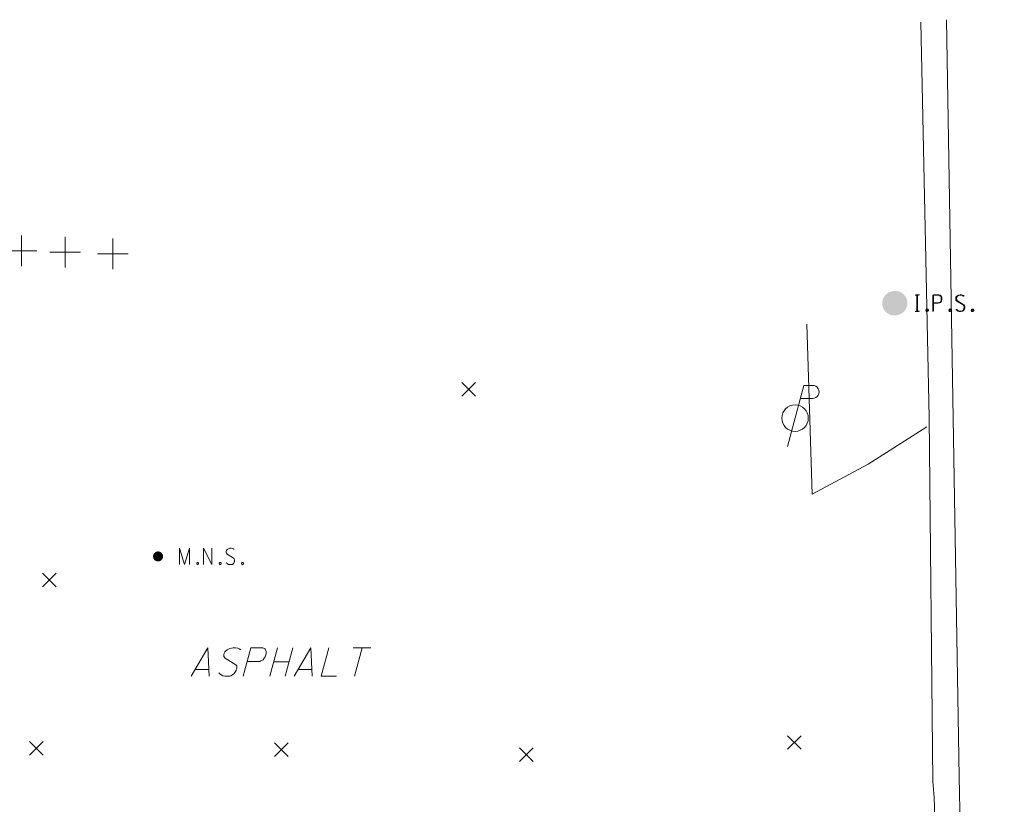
# Model space of a CAD drawing. Extents: x 2286160 to 2289356, y 637815 to 640647.
# Tile 45 of 52: x 2287254 to 2287351, y 640259 to 640336. Entities that reach past the tile are written whole.
import ezdxf

# ---------------------------------------------------------------- set-up
doc = ezdxf.new("R2010")
doc.units = 0
doc.header["$LTSCALE"] = 20
doc.header["$MEASUREMENT"] = 0
doc.linetypes.add('DGN Style 3', pattern=[90.768354, 64.834538, -25.933815])
doc.linetypes.add('DGN Style 5', pattern=[45.384177, 19.450361, -25.933815])
for name, color, linetype, lineweight in [('PM_X_Edge_Line', 2, 'Continuous', 0), ('PV_X_Driveway', 7, 'DGN Style 5', 0), ('PV_X_EOP', 7, 'DGN Style 3', 0), ('PV_X_Text', 7, 'Continuous', 0), ('SV_P_Control_Cells_Set', 7, 'Continuous', 0), ('SV_P_Mon_Cells_Set', 7, 'Continuous', 0), ('SV_X_LiDAR_Check_Spots', 7, 'Continuous', 13), ('SV_X_Random_Point', 7, 'Continuous', 0), ('UT_X_Electric_Cells', 1, 'Continuous', 0)]:
    doc.layers.add(name, color=color, linetype=linetype, lineweight=lineweight)

# ---------------------------------------------------------------- blocks, each defined once
blk = doc.blocks.new('X_24')
at = {"layer": 'SV_X_Random_Point'}
for p, q in [((-0.0667, -0.0667), (0.0667, 0.0668)), ((-0.0667, 0.0668), (0.0667, -0.0667))]:
    blk.add_line(p, q, dxfattribs=at)
blk = doc.blocks.new('X_25')
at = {"layer": 'SV_X_Random_Point'}
for p, q in [((-0.0667, -0.0667), (0.0667, 0.0668)), ((-0.0667, 0.0668), (0.0667, -0.0667))]:
    blk.add_line(p, q, dxfattribs=at)
blk = doc.blocks.new('X_33')
at = {"layer": 'SV_X_Random_Point'}
for p, q in [((-0.0667, -0.0667), (0.0667, 0.0667)), ((-0.0667, 0.0667), (0.0667, -0.0667))]:
    blk.add_line(p, q, dxfattribs=at)
blk = doc.blocks.new('X_34')
at = {"layer": 'SV_X_Random_Point'}
for p, q in [((-0.0667, -0.0667), (0.0667, 0.0667)), ((-0.0667, 0.0667), (0.0667, -0.0667))]:
    blk.add_line(p, q, dxfattribs=at)
blk = doc.blocks.new('X_35')
at = {"layer": 'SV_X_Random_Point'}
for p, q in [((-0.0667, -0.0667), (0.0667, 0.0668)), ((-0.0667, 0.0668), (0.0667, -0.0667))]:
    blk.add_line(p, q, dxfattribs=at)
blk = doc.blocks.new('X_36')
at = {"layer": 'SV_X_Random_Point'}
for p, q in [((-0.0667, -0.0667), (0.0667, 0.0668)), ((-0.0667, 0.0668), (0.0667, -0.0667))]:
    blk.add_line(p, q, dxfattribs=at)
blk = doc.blocks.new('*U1700')
at = {"layer": 'PV_X_Text'}
blk.add_line((2287272.798, 640271.831), (2287271.498, 640271.831), dxfattribs=at)
at = {"layer": 'PV_X_Text', "flags": 128}
blk.add_lwpolyline([(2287271.101, 640271.169), (2287272.732, 640273.969), (2287272.842, 640271.169)], dxfattribs=at)
blk = doc.blocks.new('*U1701')
at = {"layer": 'PV_X_Text'}
for p, q in [((2287279.544, 640273.969), (2287278.795, 640271.169)), ((2287280.316, 640271.169), (2287281.065, 640273.969)), ((2287280.691, 640272.58), (2287279.169, 640272.58))]:
    blk.add_line(p, q, dxfattribs=at)
blk = doc.blocks.new('*U1702')
at = {"layer": 'PV_X_Text'}
blk.add_line((2287282.895, 640271.831), (2287281.594, 640271.831), dxfattribs=at)
at = {"layer": 'PV_X_Text', "flags": 128}
blk.add_lwpolyline([(2287281.197, 640271.169), (2287282.829, 640273.969), (2287282.939, 640271.169)], dxfattribs=at)
blk = doc.blocks.new('*U1703')
at = {"layer": 'PV_X_Text'}
for p, q in [((2287286.973, 640273.969), (2287288.715, 640273.969)), ((2287287.855, 640273.969), (2287287.105, 640271.169))]:
    blk.add_line(p, q, dxfattribs=at)

msp = doc.modelspace()

# ---------------------------------------------------------------- hatches: boundary and pattern name
at = {"layer": 'SV_P_Control_Cells_Set'}
h = msp.add_hatch(color=256, dxfattribs=at)
edge = h.paths.add_edge_path()
edge.add_arc((2287267.844, 640282.917), 0.497, 0, 360)
at = {"layer": 'SV_P_Mon_Cells_Set'}
h = msp.add_hatch(color=256, dxfattribs=at)
edge = h.paths.add_edge_path()
edge.add_arc((2287340.033, 640307.745), 1.2, 0, 360)
h = msp.add_hatch(color=256, dxfattribs=at)
edge = h.paths.add_edge_path()
edge.add_arc((2287340.104, 640307.762), 1.2, 0, 360)

# ---------------------------------------------------------------- linework, layer by layer
at = {"layer": 'PM_X_Edge_Line'}
for p, q in [((2287346.383, 640261.309), (2287345.123, 640335.556)), ((2287353.387, 639887.248), (2287346.383, 640261.309))]:
    msp.add_line(p, q, dxfattribs=at)
at = {"layer": 'PV_X_Driveway', "flags": 128}
msp.add_lwpolyline([(2287343.202, 640295.63), (2287337.463, 640291.982), (2287331.964, 640289.041), (2287331.431, 640305.705)], dxfattribs=at)
at = {"layer": 'PV_X_EOP', "flags": 128}
for points in [[(2287343.941, 640259.287), (2287343.805, 640260.838), (2287343.426, 640296.529), (2287342.635, 640335.311)], [(2287343.941, 640259.287), (2287344.929, 640224.569), (2287345.362, 640209.885), (2287346.524, 640159.107), (2287347.248, 640109.224), (2287348.05, 640058.402), (2287348.497, 640010.244), (2287349.547, 639958.932), (2287350.276, 639909.646), (2287350.507, 639885.625)]]:
    msp.add_lwpolyline(points, dxfattribs=at)
at = {"layer": 'PV_X_Text', "flags": 128}
for points in [[(2287275.951, 640273.771), (2287275.796, 640273.859), (2287275.664, 640273.925), (2287275.444, 640273.969), (2287275.267, 640273.969), (2287275.201, 640273.969), (2287274.892, 640273.903), (2287274.738, 640273.837), (2287274.628, 640273.771), (2287274.474, 640273.66), (2287274.385, 640273.572), (2287274.319, 640273.418), (2287274.297, 640273.286), (2287274.297, 640273.109), (2287274.43, 640272.955), (2287275.466, 640272.293), (2287275.554, 640272.205), (2287275.576, 640272.117), (2287275.576, 640272.029), (2287275.554, 640271.919), (2287275.51, 640271.786), (2287275.488, 640271.72), (2287275.444, 640271.632), (2287275.355, 640271.522), (2287275.289, 640271.434), (2287275.157, 640271.301), (2287274.981, 640271.213), (2287274.892, 640271.191), (2287274.694, 640271.169), (2287274.385, 640271.169), (2287274.209, 640271.213), (2287273.945, 640271.367), (2287273.812, 640271.5)], [(2287276.193, 640271.169), (2287276.943, 640273.969), (2287278.001, 640273.969), (2287278.111, 640273.947), (2287278.243, 640273.903), (2287278.31, 640273.859), (2287278.354, 640273.815), (2287278.42, 640273.704), (2287278.442, 640273.594), (2287278.442, 640273.418), (2287278.376, 640273.153), (2287278.331, 640273.065), (2287278.243, 640272.933), (2287278.133, 640272.778), (2287278.023, 640272.712), (2287277.935, 640272.668), (2287277.825, 640272.624), (2287277.626, 640272.602), (2287276.568, 640272.602)], [(2287284.57, 640273.969), (2287283.821, 640271.169), (2287285.342, 640271.169)]]:
    msp.add_lwpolyline(points, dxfattribs=at)
at = {"layer": 'SV_P_Control_Cells_Set', "flags": 128}
for points in [[(2287269.934, 640282.117), (2287269.934, 640283.717), (2287270.441, 640282.117), (2287270.926, 640283.717), (2287270.926, 640282.117)], [(2287272.304, 640282.117), (2287272.304, 640283.717), (2287273.131, 640282.117), (2287273.131, 640283.717)], [(2287275.281, 640283.604), (2287275.259, 640283.629), (2287275.225, 640283.654), (2287275.126, 640283.692), (2287275.005, 640283.717), (2287274.917, 640283.717), (2287274.884, 640283.717), (2287274.74, 640283.68), (2287274.619, 640283.604), (2287274.542, 640283.503), (2287274.52, 640283.402), (2287274.52, 640283.327), (2287274.542, 640283.226), (2287274.63, 640283.138), (2287275.237, 640282.76), (2287275.292, 640282.71), (2287275.314, 640282.659), (2287275.336, 640282.584), (2287275.336, 640282.508), (2287275.325, 640282.432), (2287275.314, 640282.382), (2287275.292, 640282.319), (2287275.27, 640282.269), (2287275.247, 640282.231), (2287275.214, 640282.193), (2287275.181, 640282.168), (2287275.137, 640282.143), (2287275.104, 640282.13), (2287275.005, 640282.117), (2287274.851, 640282.117), (2287274.752, 640282.143), (2287274.608, 640282.231), (2287274.52, 640282.306)], [(2287271.698, 640282.332), (2287271.753, 640282.332), (2287271.786, 640282.306), (2287271.819, 640282.256), (2287271.819, 640282.193), (2287271.786, 640282.143), (2287271.753, 640282.117), (2287271.698, 640282.117), (2287271.665, 640282.143), (2287271.632, 640282.193), (2287271.632, 640282.256), (2287271.665, 640282.306), (2287271.698, 640282.332)], [(2287273.914, 640282.332), (2287273.969, 640282.332), (2287274.002, 640282.306), (2287274.035, 640282.256), (2287274.035, 640282.193), (2287274.002, 640282.143), (2287273.969, 640282.117), (2287273.914, 640282.117), (2287273.881, 640282.143), (2287273.848, 640282.193), (2287273.848, 640282.256), (2287273.881, 640282.306), (2287273.914, 640282.332)], [(2287276.096, 640282.332), (2287276.151, 640282.332), (2287276.185, 640282.306), (2287276.217, 640282.256), (2287276.217, 640282.193), (2287276.185, 640282.143), (2287276.151, 640282.117), (2287276.096, 640282.117), (2287276.063, 640282.143), (2287276.03, 640282.193), (2287276.03, 640282.256), (2287276.063, 640282.306), (2287276.096, 640282.332)]]:
    msp.add_lwpolyline(points, dxfattribs=at)
at = {"layer": 'SV_P_Mon_Cells_Set', "flags": 128}
for points in [[(2287342.051, 640308.547), (2287342.404, 640308.547)], [(2287342.123, 640308.564), (2287342.476, 640308.564)], [(2287342.228, 640306.947), (2287342.228, 640308.547)], [(2287342.299, 640306.964), (2287342.299, 640308.564)], [(2287343.793, 640306.947), (2287343.793, 640308.547), (2287344.322, 640308.547), (2287344.377, 640308.534), (2287344.454, 640308.509), (2287344.488, 640308.484), (2287344.521, 640308.458), (2287344.565, 640308.395), (2287344.598, 640308.332), (2287344.62, 640308.232), (2287344.62, 640308.08), (2287344.609, 640308.03), (2287344.587, 640307.954), (2287344.543, 640307.866), (2287344.499, 640307.829), (2287344.466, 640307.803), (2287344.41, 640307.778), (2287344.322, 640307.766), (2287343.793, 640307.766)], [(2287343.865, 640306.964), (2287343.865, 640308.564), (2287344.394, 640308.564), (2287344.449, 640308.551), (2287344.526, 640308.526), (2287344.559, 640308.501), (2287344.592, 640308.475), (2287344.636, 640308.412), (2287344.669, 640308.349), (2287344.691, 640308.249), (2287344.691, 640308.097), (2287344.68, 640308.047), (2287344.658, 640307.971), (2287344.614, 640307.883), (2287344.57, 640307.846), (2287344.537, 640307.82), (2287344.482, 640307.795), (2287344.394, 640307.783), (2287343.865, 640307.783)], [(2287346.802, 640308.433), (2287346.78, 640308.458), (2287346.747, 640308.484), (2287346.648, 640308.521), (2287346.527, 640308.547), (2287346.439, 640308.547), (2287346.406, 640308.547), (2287346.262, 640308.509), (2287346.141, 640308.433), (2287346.064, 640308.332), (2287346.042, 640308.232), (2287346.042, 640308.156), (2287346.064, 640308.055), (2287346.152, 640307.967), (2287346.758, 640307.589), (2287346.813, 640307.539), (2287346.835, 640307.488), (2287346.857, 640307.413), (2287346.857, 640307.337), (2287346.847, 640307.262), (2287346.835, 640307.211), (2287346.813, 640307.148), (2287346.791, 640307.098), (2287346.769, 640307.06), (2287346.736, 640307.022), (2287346.703, 640306.997), (2287346.659, 640306.972), (2287346.626, 640306.959), (2287346.527, 640306.947), (2287346.372, 640306.947), (2287346.273, 640306.972), (2287346.13, 640307.06), (2287346.042, 640307.136)], [(2287346.874, 640308.45), (2287346.852, 640308.475), (2287346.819, 640308.501), (2287346.72, 640308.538), (2287346.598, 640308.564), (2287346.51, 640308.564), (2287346.477, 640308.564), (2287346.334, 640308.526), (2287346.213, 640308.45), (2287346.135, 640308.349), (2287346.113, 640308.249), (2287346.113, 640308.173), (2287346.135, 640308.072), (2287346.224, 640307.984), (2287346.83, 640307.606), (2287346.885, 640307.556), (2287346.907, 640307.505), (2287346.929, 640307.43), (2287346.929, 640307.354), (2287346.918, 640307.279), (2287346.907, 640307.228), (2287346.885, 640307.165), (2287346.863, 640307.115), (2287346.841, 640307.077), (2287346.808, 640307.039), (2287346.775, 640307.014), (2287346.731, 640306.989), (2287346.698, 640306.976), (2287346.598, 640306.964), (2287346.444, 640306.964), (2287346.345, 640306.989), (2287346.201, 640307.077), (2287346.113, 640307.153)], [(2287342.051, 640306.947), (2287342.404, 640306.947)], [(2287342.123, 640306.964), (2287342.476, 640306.964)], [(2287343.187, 640307.161), (2287343.242, 640307.161), (2287343.275, 640307.136), (2287343.308, 640307.085), (2287343.308, 640307.022), (2287343.275, 640306.972), (2287343.242, 640306.947), (2287343.187, 640306.947), (2287343.154, 640306.972), (2287343.121, 640307.022), (2287343.121, 640307.085), (2287343.154, 640307.136), (2287343.187, 640307.161)], [(2287343.258, 640307.178), (2287343.313, 640307.178), (2287343.347, 640307.153), (2287343.38, 640307.102), (2287343.38, 640307.039), (2287343.347, 640306.989), (2287343.313, 640306.964), (2287343.258, 640306.964), (2287343.225, 640306.989), (2287343.192, 640307.039), (2287343.192, 640307.102), (2287343.225, 640307.153), (2287343.258, 640307.178)], [(2287345.436, 640307.161), (2287345.491, 640307.161), (2287345.524, 640307.136), (2287345.557, 640307.085), (2287345.557, 640307.022), (2287345.524, 640306.972), (2287345.491, 640306.947), (2287345.436, 640306.947), (2287345.402, 640306.972), (2287345.369, 640307.022), (2287345.369, 640307.085), (2287345.402, 640307.136), (2287345.436, 640307.161)], [(2287345.507, 640307.178), (2287345.562, 640307.178), (2287345.595, 640307.153), (2287345.628, 640307.102), (2287345.628, 640307.039), (2287345.595, 640306.989), (2287345.562, 640306.964), (2287345.507, 640306.964), (2287345.474, 640306.989), (2287345.441, 640307.039), (2287345.441, 640307.102), (2287345.474, 640307.153), (2287345.507, 640307.178)], [(2287347.618, 640307.161), (2287347.673, 640307.161), (2287347.706, 640307.136), (2287347.739, 640307.085), (2287347.739, 640307.022), (2287347.706, 640306.972), (2287347.673, 640306.947), (2287347.618, 640306.947), (2287347.585, 640306.972), (2287347.552, 640307.022), (2287347.552, 640307.085), (2287347.585, 640307.136), (2287347.618, 640307.161)], [(2287347.69, 640307.178), (2287347.745, 640307.178), (2287347.778, 640307.153), (2287347.811, 640307.102), (2287347.811, 640307.039), (2287347.778, 640306.989), (2287347.745, 640306.964), (2287347.69, 640306.964), (2287347.656, 640306.989), (2287347.624, 640307.039), (2287347.624, 640307.102), (2287347.656, 640307.153), (2287347.69, 640307.178)]]:
    msp.add_lwpolyline(points, dxfattribs=at)
at = {"layer": 'SV_X_LiDAR_Check_Spots'}
for p, q in [((2287254.461, 640314.377), (2287254.461, 640311.377)), ((2287258.746, 640314.253), (2287258.746, 640311.253)), ((2287263.408, 640314.082), (2287263.408, 640311.082)), ((2287252.961, 640312.877), (2287255.961, 640312.877)), ((2287257.246, 640312.753), (2287260.246, 640312.753)), ((2287261.908, 640312.582), (2287264.908, 640312.582))]:
    msp.add_line(p, q, dxfattribs=at)
at = {"layer": 'UT_X_Electric_Cells'}
for p, q in [((2287331.144, 640299.685), (2287329.537, 640293.685)), ((2287331.144, 640299.685), (2287331.994, 640299.685)), ((2287330.802, 640298.41), (2287331.994, 640298.41))]:
    msp.add_line(p, q, dxfattribs=at)
msp.add_circle((2287330.287, 640296.485), 1.3, dxfattribs=at)
msp.add_arc((2287332.006, 640299.047), 0.638, 268.8767, 91.1233, dxfattribs=at)

# ---------------------------------------------------------------- block references
at = {"layer": 'PV_X_Text'}
for name in ['*U1700', '*U1701', '*U1702', '*U1703']:
    msp.add_blockref(name, (0, 0), dxfattribs=at)
at = {"layer": 'SV_X_Random_Point', "xscale": 10, "yscale": 10, "zscale": 10}
for name, p in [('X_36', (2287298.305, 640299.3)), ('X_24', (2287257.173, 640280.613)), ('X_25', (2287255.916, 640264.102)), ('X_35', (2287279.919, 640263.962)), ('X_33', (2287330.213, 640264.671)), ('X_34', (2287303.936, 640263.475))]:
    msp.add_blockref(name, p, dxfattribs=at)

doc.saveas('drawing.dxf')
